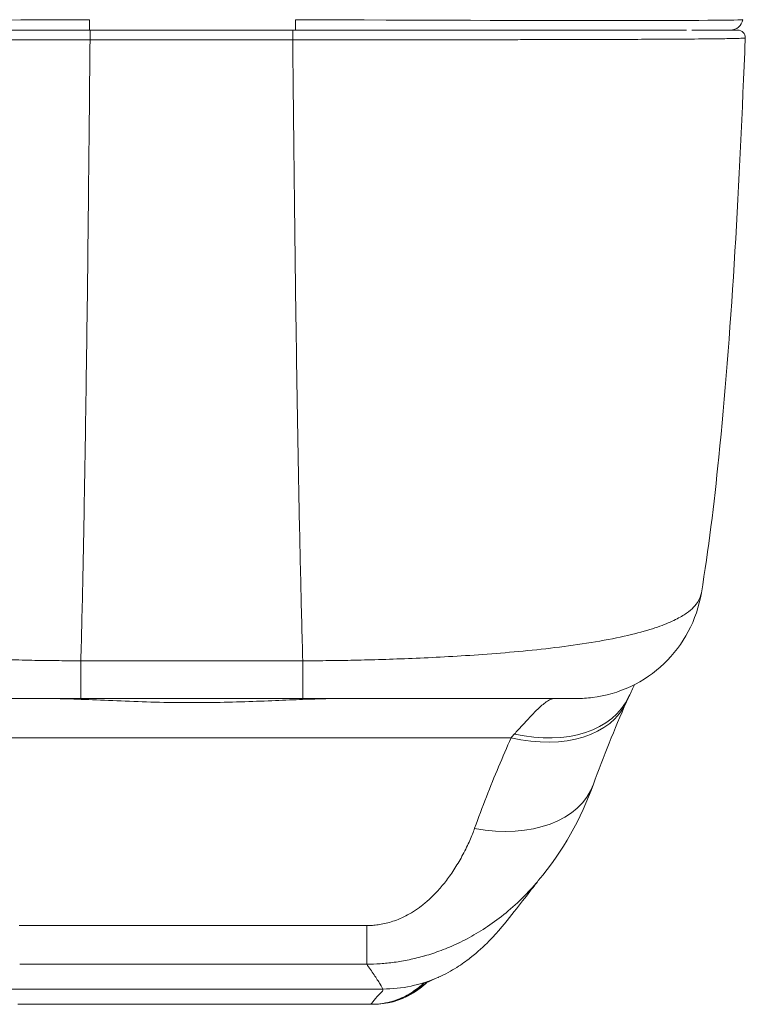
# Model space of a CAD drawing. Header units: inches. Extents: x 1 to 177, y 1 to 112.
# Tile 43 of 70: x 62.31 to 63.44, y 95.62 to 97.16. Entities that reach past the tile are written whole.
import ezdxf

# ---------------------------------------------------------------- set-up
doc = ezdxf.new("R2010")
doc.units = ezdxf.units.IN
doc.header["$LTSCALE"] = 10.666667
doc.header["$MEASUREMENT"] = 0
doc.layers.add('Visible (ANSI)', color=7, linetype='Continuous', lineweight=13)
doc.layers.add('Visible Narrow (ANSI)', color=7, linetype='Continuous', lineweight=18)

msp = doc.modelspace()

# ---------------------------------------------------------------- linework, layer by layer
at = {"layer": 'Visible (ANSI)'}
for p, q in [((61.8273, 97.1422), (62.4172, 97.1422)), ((62.7388, 97.1422), (62.4172, 97.1422)), ((62.7388, 97.1422), (63.3489, 97.1422)), ((62.3054, 95.6216), (62.8566, 95.6216)), ((62.8578, 95.6216), (62.8566, 95.6216)), ((62.8578, 95.6216), (62.8603, 95.6216))]:
    msp.add_line(p, q, dxfattribs=at)
for centre, radius, start, end in [((63.4173, 97.1619), 0.0197, 270.0001, 350), ((63.4287, 97.1304), 0.0118, 357.7242, 90)]:
    msp.add_arc(centre, radius, start, end, dxfattribs=at)
for centre, major_axis, ratio, start_param, end_param in [((62.9784, 96.7236), (0, 0.9836), 0.001274, 4.10766, 4.107661), ((63.0183, 96.0318), (0.1852, -0.0666), 0.666643, 6.283144, 6.283184)]:
    msp.add_ellipse(centre, major_axis=major_axis, ratio=ratio, start_param=start_param, end_param=end_param, dxfattribs=at)
for points, knots in [([(63.4287, 97.1422), (63.4287, 97.1422), (63.4286, 97.1422), (63.4283, 97.1422), (63.428, 97.1422), (63.4275, 97.1422), (63.4268, 97.1422), (63.4261, 97.1422), (63.4252, 97.1422), (63.424, 97.1422), (63.4228, 97.1422), (63.4213, 97.1422), (63.4194, 97.1422), (63.4176, 97.1422), (63.4153, 97.1422), (63.4127, 97.1422), (63.41, 97.1422), (63.4069, 97.1422), (63.4032, 97.1422), (63.3995, 97.1422), (63.3952, 97.1422), (63.3903, 97.1422), (63.3853, 97.1422), (63.3797, 97.1422), (63.3732, 97.1422), (63.3684, 97.1422), (63.3631, 97.1422), (63.3573, 97.1422)], [0, 0, 0, 0, 0.027027, 0.027027, 0.027027, 0.0540541, 0.0540541, 0.0540541, 0.0810811, 0.0810811, 0.0810811, 0.1081081, 0.1081081, 0.1081081, 0.1351351, 0.1351351, 0.1351351, 0.1621622, 0.1621622, 0.1621622, 0.1891892, 0.1891892, 0.1891892, 0.2162162, 0.2162162, 0.2162162, 0.2362244, 0.2362244, 0.2362244, 0.2362244]), ([(63.4396, 97.1078), (63.4304, 96.8804), (63.4183, 96.664), (63.3917, 96.4014), (63.383, 96.3309), (63.372, 96.2638)], [0, 0, 0, 0, 1.842844, 1.842844, 2.570914, 2.570914, 2.570914, 2.570914]), ([(63.372, 96.2638), (63.3685, 96.2428), (63.3615, 96.2221), (63.3417, 96.1849), (63.3288, 96.1678), (63.2986, 96.1389), (63.2809, 96.1268), (63.2431, 96.1089), (63.2225, 96.1029), (63.1938, 96.0994), (63.1857, 96.0989), (63.1777, 96.0989)], [0, 0, 0, 0, 0.1620878, 0.1620878, 0.3213067, 0.3213067, 0.4806284, 0.4806284, 0.6399464, 0.6399464, 0.701197, 0.701197, 0.701197, 0.701197]), ([(61.978, 96.0989), (61.978, 96.0989), (61.978, 96.0989), (61.978, 96.0989), (61.9781, 96.0989), (61.9783, 96.0989), (61.9789, 96.0989), (61.9795, 96.0989), (61.9803, 96.0989), (61.9815, 96.0989), (61.9827, 96.0989), (61.9843, 96.0989), (61.9864, 96.0989), (61.9884, 96.0989), (61.9909, 96.0989), (61.9941, 96.0989), (61.9972, 96.0989), (62.001, 96.0989), (62.0055, 96.0989), (62.0101, 96.0989), (62.0155, 96.0989), (62.022, 96.0989), (62.0285, 96.0989), (62.0359, 96.0989), (62.0449, 96.0989), (62.0538, 96.0989), (62.0642, 96.0989), (62.0756, 96.0989), (62.0869, 96.0989), (62.0993, 96.0989), (62.1119, 96.0989), (62.1244, 96.0989), (62.1372, 96.0989), (62.15, 96.0989), (62.1628, 96.0989), (62.1755, 96.0989), (62.188, 96.0989), (62.2005, 96.0989), (62.2128, 96.0989), (62.2248, 96.0989), (62.2368, 96.0989), (62.2485, 96.0989), (62.26, 96.0989), (62.2714, 96.0989), (62.2825, 96.0989), (62.2933, 96.0989), (62.3041, 96.0989), (62.3145, 96.0989), (62.3245, 96.0989), (62.3345, 96.0989), (62.3441, 96.0989), (62.3533, 96.0989), (62.3625, 96.0989), (62.3713, 96.0989), (62.3798, 96.0989), (62.3883, 96.0989), (62.3963, 96.0989), (62.404, 96.0989)], [0.0907177, 0.0907177, 0.0907177, 0.0907177, 0.1, 0.1, 0.1, 0.15, 0.15, 0.15, 0.2, 0.2, 0.2, 0.25, 0.25, 0.25, 0.3, 0.3, 0.3, 0.35, 0.35, 0.35, 0.4, 0.4, 0.4, 0.45, 0.45, 0.45, 0.5, 0.5, 0.5, 0.55, 0.55, 0.55, 0.6, 0.6, 0.6, 0.65, 0.65, 0.65, 0.7, 0.7, 0.7, 0.75, 0.75, 0.75, 0.8, 0.8, 0.8, 0.85, 0.85, 0.85, 0.9, 0.9, 0.9, 0.95, 0.95, 0.95, 1, 1, 1, 1]), ([(62.404, 96.0989), (62.4128, 96.0989), (62.4213, 96.0989), (62.4295, 96.0989), (62.4377, 96.0989), (62.4456, 96.0989), (62.4531, 96.0989), (62.4607, 96.0989), (62.468, 96.0989), (62.475, 96.0989), (62.4821, 96.0989), (62.4888, 96.0989), (62.4953, 96.0989), (62.5017, 96.0989), (62.5078, 96.0989), (62.5137, 96.0989), (62.5196, 96.0989), (62.5252, 96.0989), (62.5305, 96.0989), (62.5358, 96.0989), (62.5408, 96.0989), (62.5455, 96.0989), (62.5503, 96.0989), (62.5547, 96.0989), (62.559, 96.0989), (62.5632, 96.0989), (62.5673, 96.0989), (62.5713, 96.0989), (62.5753, 96.0989), (62.5793, 96.0989), (62.5833, 96.0989), (62.5873, 96.0989), (62.5914, 96.0989), (62.5956, 96.0989), (62.5999, 96.0989), (62.6043, 96.0989), (62.6091, 96.0989), (62.6138, 96.0989), (62.6188, 96.0989), (62.6241, 96.0989), (62.6294, 96.0989), (62.635, 96.0989), (62.6408, 96.0989), (62.6467, 96.0989), (62.6528, 96.0989), (62.6592, 96.0989), (62.6657, 96.0989), (62.6724, 96.0989), (62.6794, 96.0989), (62.6864, 96.0989), (62.6937, 96.0989), (62.7012, 96.0989), (62.7088, 96.0989), (62.7167, 96.0989), (62.7248, 96.0989), (62.733, 96.0989), (62.7415, 96.0989), (62.7502, 96.0989)], [0, 0, 0, 0, 0.0526316, 0.0526316, 0.0526316, 0.1052632, 0.1052632, 0.1052632, 0.1578947, 0.1578947, 0.1578947, 0.2105263, 0.2105263, 0.2105263, 0.2631579, 0.2631579, 0.2631579, 0.3157895, 0.3157895, 0.3157895, 0.3684211, 0.3684211, 0.3684211, 0.4210526, 0.4210526, 0.4210526, 0.4736842, 0.4736842, 0.4736842, 0.5263158, 0.5263158, 0.5263158, 0.5789474, 0.5789474, 0.5789474, 0.6315789, 0.6315789, 0.6315789, 0.6842105, 0.6842105, 0.6842105, 0.7368421, 0.7368421, 0.7368421, 0.7894737, 0.7894737, 0.7894737, 0.8421053, 0.8421053, 0.8421053, 0.8947368, 0.8947368, 0.8947368, 0.9473684, 0.9473684, 0.9473684, 1, 1, 1, 1]), ([(62.7502, 96.0989), (62.7583, 96.0989), (62.7667, 96.0989), (62.7756, 96.0989), (62.7844, 96.0989), (62.7937, 96.0989), (62.8034, 96.0989), (62.8131, 96.0989), (62.8232, 96.0989), (62.8337, 96.0989), (62.8443, 96.0989), (62.8553, 96.0989), (62.8667, 96.0989), (62.878, 96.0989), (62.8898, 96.0989), (62.9018, 96.0989), (62.9139, 96.0989), (62.9264, 96.0989), (62.9392, 96.0989), (62.9519, 96.0989), (62.9649, 96.0989), (62.9781, 96.0989), (62.9912, 96.0989), (63.0044, 96.0989), (63.0176, 96.0989), (63.0308, 96.0989), (63.0439, 96.0989), (63.0568, 96.0989), (63.0697, 96.0989), (63.0824, 96.0989), (63.0935, 96.0989), (63.1047, 96.0989), (63.1144, 96.0989), (63.1226, 96.0989), (63.1308, 96.0989), (63.1377, 96.0989), (63.1434, 96.0989), (63.1492, 96.0989), (63.1539, 96.0989), (63.1578, 96.0989), (63.1617, 96.0989), (63.1648, 96.0989), (63.1673, 96.0989), (63.1698, 96.0989), (63.1717, 96.0989), (63.1732, 96.0989), (63.1747, 96.0989), (63.1757, 96.0989), (63.1764, 96.0989), (63.1771, 96.0989), (63.1775, 96.0989), (63.1776, 96.0989), (63.1777, 96.0989), (63.1777, 96.0989), (63.1777, 96.0989)], [0, 0, 0, 0, 0.0526316, 0.0526316, 0.0526316, 0.1052632, 0.1052632, 0.1052632, 0.1578947, 0.1578947, 0.1578947, 0.2105263, 0.2105263, 0.2105263, 0.2631579, 0.2631579, 0.2631579, 0.3157895, 0.3157895, 0.3157895, 0.3684211, 0.3684211, 0.3684211, 0.4210526, 0.4210526, 0.4210526, 0.4736842, 0.4736842, 0.4736842, 0.5263158, 0.5263158, 0.5263158, 0.5789474, 0.5789474, 0.5789474, 0.6315789, 0.6315789, 0.6315789, 0.6842105, 0.6842105, 0.6842105, 0.7368421, 0.7368421, 0.7368421, 0.7894737, 0.7894737, 0.7894737, 0.8421053, 0.8421053, 0.8421053, 0.8947368, 0.8947368, 0.8947368, 0.9125409, 0.9125409, 0.9125409, 0.9125409]), ([(63.1176, 95.8146), (63.1104, 95.8061), (63.0958, 95.7862), (63.0668, 95.7495), (63.0559, 95.7359), (63.0326, 95.7122), (63.0234, 95.7034), (63.0052, 95.6892), (62.9982, 95.6841), (62.9819, 95.6739), (62.9724, 95.6686), (62.9616, 95.6638)], [0, 0, 0, 0, 0.755136, 0.755136, 1.132624, 1.132624, 1.32968, 1.32968, 1.433174, 1.433174, 1.540426, 1.540426, 1.540426, 1.540426]), ([(62.9447, 95.6571), (62.9372, 95.6495), (62.9122, 95.63), (62.8809, 95.6216), (62.8603, 95.6216)], [0.4932831, 0.4932831, 0.4932831, 0.4932831, 0.6666667, 1, 1, 1, 1]), ([(62.9616, 95.6638), (62.9337, 95.6513), (62.9371, 95.6535), (62.9366, 95.6532), (62.9365, 95.6532), (62.9365, 95.6532)], [0, 0, 0, 0, 1.308756, 1.308756, 1.581719, 1.581719, 1.581719, 1.581719])]:
    msp.add_open_spline(points, degree=3, knots=knots, dxfattribs=at)
for points in [[(63.4396, 97.1078), (63.4399, 97.1151), (63.4402, 97.1225), (63.4405, 97.1299)], [(63.372, 96.2638), (63.372, 96.2638), (63.372, 96.2638), (63.372, 96.2638)], [(63.2675, 96.1205), (63.2648, 96.1147), (63.262, 96.1085), (63.259, 96.102)], [(63.1429, 96.0989), (63.1429, 96.0989), (63.1429, 96.0989), (63.1429, 96.0989)], [(63.259, 96.102), (63.2578, 96.0994), (63.2565, 96.0967), (63.2553, 96.0938)], [(63.2553, 96.0938), (63.2363, 96.0507), (63.219, 96.0082), (63.2036, 95.9652)], [(63.2036, 95.9652), (63.1843, 95.9116), (63.1562, 95.8605), (63.1176, 95.8146)], [(63.1176, 95.8146), (63.1176, 95.8146), (63.1176, 95.8146), (63.1176, 95.8146)]]:
    msp.add_open_spline(points, degree=3, dxfattribs=at)
at = {"layer": 'Visible Narrow (ANSI)'}
for p, q in [((62.4172, 97.1584), (62.4172, 97.1422)), ((62.7388, 97.1584), (62.7388, 97.1422)), ((63.2359, 97.1276), (63.2359, 97.1276)), ((62.0822, 96.0376), (63.075, 96.0376)), ((62.2845, 95.6455), (62.875, 95.6455))]:
    msp.add_line(p, q, dxfattribs=at)
for centre, major_axis, ratio, start_param, end_param in [((62.4383, 97.1619), (-0.719, -0.0034), 0.004617, 0.000791, 1.54143), ((62.7177, 97.1619), (-0.719, 0.0034), 0.004617, 1.600163, 3.140801), ((62.4181, 97.1304), (0, 0.0118), 0.001246, 0, 1.866224), ((62.7344, 97.1304), (0, 0.0118), 0.001301, 0, 1.866224), ((62.9784, 96.724), (0, 0.6299), 0.001274, 3.618537, 3.618541), ((62.404, 96.2957), (0, -0.1969), 0.001127, 5.489535, 6.283185), ((62.7502, 96.2957), (0, -0.1969), 0.00142, 5.489535, 6.283185), ((63.0805, 96.1849), (0.1785, -0.0829), 0.684057, 5.01902, 6.283183), ((62.4307, 96.0824), (0, 0.0197), 0.001276, 0.771324, 0.771359), ((63.0751, 96.1732), (0.1801, -0.0794), 0.656322, 4.992863, 6.283186), ((63.1104, 95.8334), (-0.0881, -0.2613), 0.477392, 3.95474, 3.990452), ((63.0183, 96.0318), (0.1852, -0.0666), 0.666643, 4.94676, 6.283144), ((62.8504, 95.88), (-0.0006, -0.1968), 0.001649, 0.10317, 0.811034)]:
    msp.add_ellipse(centre, major_axis=major_axis, ratio=ratio, start_param=start_param, end_param=end_param, dxfattribs=at)
for points, knots in [([(62.4181, 97.1269), (62.4163, 97.1269), (62.4145, 97.1269), (62.4125, 97.1269), (62.4104, 97.1269), (62.4082, 97.1269), (62.4059, 97.1269), (62.4059, 97.1269), (62.4059, 97.1269), (62.4058, 97.1269), (62.4036, 97.1269), (62.4012, 97.1269), (62.3987, 97.1269), (62.3986, 97.1269), (62.3986, 97.1269), (62.3986, 97.1269), (62.3961, 97.1269), (62.3935, 97.1269), (62.3908, 97.1269), (62.3907, 97.1269), (62.3907, 97.1269), (62.3907, 97.1269), (62.388, 97.1269), (62.3852, 97.1269), (62.3823, 97.1269), (62.3823, 97.1269), (62.3823, 97.1269), (62.3822, 97.1269), (62.3794, 97.1269), (62.3765, 97.1269), (62.3734, 97.1269), (62.3734, 97.1269), (62.3734, 97.1269), (62.3733, 97.1269), (62.3703, 97.1269), (62.3672, 97.1269), (62.3639, 97.1269), (62.3639, 97.1269), (62.3639, 97.1269), (62.3638, 97.1269), (62.3605, 97.1269), (62.3571, 97.1269), (62.3535, 97.1269), (62.3535, 97.1269), (62.3534, 97.1269), (62.3534, 97.1269), (62.3498, 97.1269), (62.3459, 97.1269), (62.3419, 97.127), (62.3418, 97.127), (62.3418, 97.127), (62.3418, 97.127), (62.3377, 97.127), (62.3334, 97.127), (62.3288, 97.127), (62.3287, 97.127), (62.3287, 97.127), (62.3286, 97.127), (62.324, 97.127), (62.3191, 97.127), (62.3138, 97.127), (62.3138, 97.127), (62.3138, 97.127), (62.3137, 97.127), (62.3085, 97.127), (62.3028, 97.127), (62.2969, 97.127), (62.2968, 97.127), (62.2968, 97.127), (62.2967, 97.127), (62.2908, 97.127), (62.2845, 97.127), (62.278, 97.127), (62.2779, 97.127), (62.2779, 97.127), (62.2778, 97.127), (62.2713, 97.127), (62.2645, 97.127), (62.2574, 97.127), (62.2574, 97.127), (62.2574, 97.127), (62.2573, 97.127), (62.2502, 97.127), (62.2429, 97.127), (62.2353, 97.127), (62.2353, 97.127), (62.2352, 97.127), (62.2352, 97.127), (62.2276, 97.127), (62.2197, 97.127), (62.2116, 97.127), (62.2116, 97.127), (62.2115, 97.127), (62.2115, 97.127), (62.2034, 97.127), (62.1949, 97.1271), (62.1862, 97.1271), (62.1862, 97.1271), (62.1861, 97.1271), (62.1861, 97.1271), (62.1773, 97.1271), (62.1683, 97.1271), (62.1589, 97.1271), (62.1589, 97.1271), (62.1588, 97.1271), (62.1588, 97.1271), (62.1494, 97.1271), (62.1396, 97.1271), (62.1295, 97.1271), (62.1295, 97.1271), (62.1295, 97.1271), (62.1294, 97.1271), (62.1193, 97.1272), (62.1089, 97.1272), (62.098, 97.1272), (62.098, 97.1272), (62.0979, 97.1272), (62.0979, 97.1272), (62.087, 97.1272), (62.0758, 97.1272), (62.0642, 97.1272), (62.0642, 97.1272), (62.0641, 97.1272), (62.0641, 97.1272), (62.0525, 97.1273), (62.0405, 97.1273), (62.0282, 97.1273), (62.0282, 97.1273), (62.0281, 97.1273), (62.0281, 97.1273), (62.0158, 97.1273), (62.0032, 97.1274), (61.9904, 97.1274), (61.9904, 97.1274), (61.9904, 97.1274), (61.9903, 97.1274), (61.9775, 97.1274), (61.9644, 97.1275), (61.9511, 97.1275), (61.9511, 97.1275), (61.9511, 97.1275), (61.9511, 97.1275), (61.9377, 97.1276), (61.9242, 97.1276), (61.9105, 97.1277), (61.9104, 97.1277), (61.9104, 97.1277), (61.9104, 97.1277), (61.8967, 97.1277), (61.8828, 97.1278), (61.869, 97.1278), (61.869, 97.1278), (61.869, 97.1278), (61.869, 97.1278), (61.8552, 97.1279), (61.8415, 97.128), (61.8292, 97.128), (61.8292, 97.128), (61.8292, 97.128), (61.8292, 97.128), (61.817, 97.1281), (61.8062, 97.1282), (61.7967, 97.1283), (61.7967, 97.1283), (61.7967, 97.1283), (61.7967, 97.1283), (61.7872, 97.1283), (61.779, 97.1284), (61.7719, 97.1285), (61.7719, 97.1285), (61.7719, 97.1285), (61.7719, 97.1285), (61.7648, 97.1286), (61.7587, 97.1286), (61.7534, 97.1287), (61.7534, 97.1287), (61.7534, 97.1287), (61.7534, 97.1287), (61.7482, 97.1288), (61.7437, 97.1288), (61.7398, 97.1289), (61.7398, 97.1289), (61.7398, 97.1289), (61.7398, 97.1289), (61.736, 97.129), (61.7327, 97.129), (61.73, 97.1291), (61.73, 97.1291), (61.73, 97.1291), (61.73, 97.1291), (61.7272, 97.1291), (61.7249, 97.1292), (61.7231, 97.1293), (61.7231, 97.1293), (61.723, 97.1293), (61.723, 97.1293), (61.7212, 97.1293), (61.7196, 97.1294), (61.7184, 97.1294), (61.7184, 97.1294), (61.7184, 97.1294), (61.7184, 97.1294), (61.7172, 97.1295), (61.7163, 97.1296), (61.7156, 97.1296), (61.7156, 97.1296), (61.7156, 97.1296), (61.7156, 97.1296), (61.7149, 97.1297), (61.7144, 97.1297), (61.7141, 97.1298), (61.7141, 97.1298), (61.7141, 97.1298), (61.7141, 97.1298), (61.7139, 97.1298), (61.7137, 97.1298), (61.7137, 97.1299)], [0, 0, 0, 0, 0.0266821, 0.0266821, 0.0266821, 0.0537236, 0.0537236, 0.0537236, 0.0540541, 0.0540541, 0.0540541, 0.0807638, 0.0807638, 0.0807638, 0.0810811, 0.0810811, 0.0810811, 0.1078045, 0.1078045, 0.1078045, 0.1081081, 0.1081081, 0.1081081, 0.1348444, 0.1348444, 0.1348444, 0.1351351, 0.1351351, 0.1351351, 0.1618839, 0.1618839, 0.1618839, 0.1621622, 0.1621622, 0.1621622, 0.1889244, 0.1889244, 0.1889244, 0.1891892, 0.1891892, 0.1891892, 0.2159652, 0.2159652, 0.2159652, 0.2162162, 0.2162162, 0.2162162, 0.243006, 0.243006, 0.243006, 0.2432432, 0.2432432, 0.2432432, 0.2700466, 0.2700466, 0.2700466, 0.2702703, 0.2702703, 0.2702703, 0.2970878, 0.2970878, 0.2970878, 0.2972973, 0.2972973, 0.2972973, 0.3241293, 0.3241293, 0.3241293, 0.3243243, 0.3243243, 0.3243243, 0.3511695, 0.3511695, 0.3511695, 0.3513514, 0.3513514, 0.3513514, 0.3782099, 0.3782099, 0.3782099, 0.3783784, 0.3783784, 0.3783784, 0.4052505, 0.4052505, 0.4052505, 0.4054054, 0.4054054, 0.4054054, 0.4322909, 0.4322909, 0.4322909, 0.4324324, 0.4324324, 0.4324324, 0.4593316, 0.4593316, 0.4593316, 0.4594595, 0.4594595, 0.4594595, 0.4863722, 0.4863722, 0.4863722, 0.4864865, 0.4864865, 0.4864865, 0.5134128, 0.5134128, 0.5134128, 0.5135135, 0.5135135, 0.5135135, 0.5404535, 0.5404535, 0.5404535, 0.5405405, 0.5405405, 0.5405405, 0.5674942, 0.5674942, 0.5674942, 0.5675676, 0.5675676, 0.5675676, 0.5945348, 0.5945348, 0.5945348, 0.5945946, 0.5945946, 0.5945946, 0.6215754, 0.6215754, 0.6215754, 0.6216216, 0.6216216, 0.6216216, 0.648616, 0.648616, 0.648616, 0.6486486, 0.6486486, 0.6486486, 0.6756567, 0.6756567, 0.6756567, 0.6756757, 0.6756757, 0.6756757, 0.7026974, 0.7026974, 0.7026974, 0.7027027, 0.7027027, 0.7027027, 0.7297297, 0.7297297, 0.7297297, 0.7297378, 0.7297378, 0.7297378, 0.7567568, 0.7567568, 0.7567568, 0.7567785, 0.7567785, 0.7567785, 0.7837838, 0.7837838, 0.7837838, 0.7838193, 0.7838193, 0.7838193, 0.8108108, 0.8108108, 0.8108108, 0.8108599, 0.8108599, 0.8108599, 0.8378378, 0.8378378, 0.8378378, 0.8379005, 0.8379005, 0.8379005, 0.8648649, 0.8648649, 0.8648649, 0.8649412, 0.8649412, 0.8649412, 0.8918919, 0.8918919, 0.8918919, 0.8919818, 0.8919818, 0.8919818, 0.9189189, 0.9189189, 0.9189189, 0.9190223, 0.9190223, 0.9190223, 0.9459459, 0.9459459, 0.9459459, 0.946063, 0.946063, 0.946063, 0.972973, 0.972973, 0.972973, 0.9731035, 0.9731035, 0.9731035, 0.9982359, 0.9982359, 0.9982359, 0.9982359]), ([(63.4405, 97.1299), (63.4405, 97.1299), (63.4404, 97.1298), (63.4401, 97.1298), (63.4398, 97.1297), (63.4393, 97.1297), (63.4386, 97.1296), (63.4378, 97.1296), (63.4369, 97.1295), (63.4357, 97.1294), (63.4344, 97.1294), (63.4329, 97.1293), (63.431, 97.1293), (63.4291, 97.1292), (63.4269, 97.1292), (63.4241, 97.1291), (63.4214, 97.129), (63.4182, 97.129), (63.4145, 97.1289), (63.4107, 97.1288), (63.4064, 97.1288), (63.4013, 97.1287), (63.3963, 97.1286), (63.3905, 97.1286), (63.3839, 97.1285), (63.3773, 97.1284), (63.3699, 97.1284), (63.3614, 97.1283), (63.3528, 97.1282), (63.3432, 97.1282), (63.332, 97.1281), (63.3209, 97.128), (63.3083, 97.128), (63.2945, 97.1279), (63.2806, 97.1278), (63.2656, 97.1277), (63.2508, 97.1277), (63.2361, 97.1276), (63.2215, 97.1276), (63.2074, 97.1275), (63.1933, 97.1275), (63.1795, 97.1275), (63.1661, 97.1274), (63.1527, 97.1274), (63.1396, 97.1274), (63.1269, 97.1273), (63.1142, 97.1273), (63.1019, 97.1273), (63.0899, 97.1273), (63.078, 97.1272), (63.0665, 97.1272), (63.0554, 97.1272), (63.0444, 97.1272), (63.0337, 97.1272), (63.0235, 97.1271), (63.0132, 97.1271), (63.0033, 97.1271), (62.9938, 97.1271), (62.9843, 97.1271), (62.9752, 97.1271), (62.9663, 97.1271), (62.9575, 97.1271), (62.949, 97.127), (62.9408, 97.127), (62.9326, 97.127), (62.9247, 97.127), (62.9171, 97.127), (62.9094, 97.127), (62.902, 97.127), (62.8949, 97.127), (62.8878, 97.127), (62.881, 97.127), (62.8744, 97.127), (62.8678, 97.127), (62.8615, 97.127), (62.8555, 97.127), (62.8495, 97.127), (62.8439, 97.127), (62.8386, 97.127), (62.8333, 97.127), (62.8283, 97.127), (62.8237, 97.127), (62.819, 97.127), (62.8147, 97.127), (62.8105, 97.127), (62.8064, 97.1269), (62.8026, 97.1269), (62.7989, 97.1269), (62.7953, 97.1269), (62.7918, 97.1269), (62.7885, 97.1269), (62.7852, 97.1269), (62.782, 97.1269), (62.779, 97.1269), (62.7759, 97.1269), (62.773, 97.1269), (62.7701, 97.1269), (62.7672, 97.1269), (62.7644, 97.1269), (62.7617, 97.1269), (62.7589, 97.1269), (62.7563, 97.1269), (62.7538, 97.1269), (62.7513, 97.1269), (62.7488, 97.1269), (62.7466, 97.1269), (62.7443, 97.1269), (62.7421, 97.1269), (62.74, 97.1269), (62.738, 97.1269), (62.7361, 97.1269), (62.7344, 97.1269)], [0, 0, 0, 0, 0.027027, 0.027027, 0.027027, 0.054054, 0.054054, 0.054054, 0.081081, 0.081081, 0.081081, 0.108108, 0.108108, 0.108108, 0.135135, 0.135135, 0.135135, 0.162162, 0.162162, 0.162162, 0.189189, 0.189189, 0.189189, 0.216216, 0.216216, 0.216216, 0.243243, 0.243243, 0.243243, 0.27027, 0.27027, 0.27027, 0.297297, 0.297297, 0.297297, 0.324324, 0.324324, 0.324324, 0.351351, 0.351351, 0.351351, 0.378378, 0.378378, 0.378378, 0.405405, 0.405405, 0.405405, 0.432432, 0.432432, 0.432432, 0.459459, 0.459459, 0.459459, 0.486486, 0.486486, 0.486486, 0.513514, 0.513514, 0.513514, 0.540541, 0.540541, 0.540541, 0.567568, 0.567568, 0.567568, 0.594595, 0.594595, 0.594595, 0.621622, 0.621622, 0.621622, 0.648649, 0.648649, 0.648649, 0.675676, 0.675676, 0.675676, 0.702703, 0.702703, 0.702703, 0.72973, 0.72973, 0.72973, 0.756757, 0.756757, 0.756757, 0.783784, 0.783784, 0.783784, 0.810811, 0.810811, 0.810811, 0.837838, 0.837838, 0.837838, 0.864865, 0.864865, 0.864865, 0.891892, 0.891892, 0.891892, 0.918919, 0.918919, 0.918919, 0.945946, 0.945946, 0.945946, 0.972973, 0.972973, 0.972973, 1, 1, 1, 1]), ([(62.4038, 96.1577), (62.4049, 96.1976), (62.4059, 96.2401), (62.4068, 96.2852), (62.4078, 96.3302), (62.4087, 96.3778), (62.4095, 96.4279), (62.4104, 96.4781), (62.4112, 96.5309), (62.412, 96.5861), (62.4128, 96.6414), (62.4136, 96.6991), (62.4143, 96.7567), (62.415, 96.8144), (62.4156, 96.8718), (62.4162, 96.933), (62.4169, 96.9943), (62.4175, 97.0593), (62.4181, 97.1269)], [0, 0, 0, 0, 0.166667, 0.166667, 0.166667, 0.333333, 0.333333, 0.333333, 0.5, 0.5, 0.5, 0.666667, 0.666667, 0.666667, 0.833333, 0.833333, 0.833333, 1, 1, 1, 1]), ([(62.7344, 97.1269), (62.7264, 97.1269), (62.7187, 97.1269), (62.7115, 97.1269), (62.7043, 97.1269), (62.6975, 97.1269), (62.691, 97.1269), (62.6846, 97.1269), (62.6784, 97.1269), (62.6726, 97.1269), (62.6667, 97.1269), (62.6612, 97.1269), (62.6559, 97.1269), (62.6506, 97.1269), (62.6455, 97.1269), (62.6407, 97.1269), (62.6359, 97.1269), (62.6313, 97.1269), (62.6269, 97.1269), (62.6225, 97.1269), (62.6183, 97.1269), (62.6143, 97.1269), (62.6104, 97.1269), (62.6066, 97.1269), (62.603, 97.1269), (62.5993, 97.1269), (62.5957, 97.1269), (62.5919, 97.1269), (62.5881, 97.1269), (62.5842, 97.1269), (62.5801, 97.1269), (62.576, 97.1269), (62.5717, 97.1269), (62.5677, 97.1269), (62.5637, 97.1269), (62.5599, 97.1269), (62.5562, 97.1269), (62.5525, 97.1269), (62.5488, 97.1269), (62.545, 97.1269), (62.5412, 97.1269), (62.5373, 97.1269), (62.5332, 97.1269), (62.5291, 97.1269), (62.5247, 97.1269), (62.5202, 97.1269), (62.5157, 97.1269), (62.511, 97.1269), (62.5062, 97.1269), (62.5013, 97.1269), (62.4963, 97.1269), (62.4911, 97.1269), (62.4859, 97.1269), (62.4805, 97.1269), (62.4748, 97.1269), (62.4692, 97.1269), (62.4634, 97.1269), (62.4574, 97.1269), (62.4514, 97.1269), (62.4451, 97.1269), (62.4386, 97.1269), (62.4321, 97.1269), (62.4252, 97.1269), (62.4181, 97.1269)], [0, 0, 0, 0, 0.047619, 0.047619, 0.047619, 0.095238, 0.095238, 0.095238, 0.142857, 0.142857, 0.142857, 0.190476, 0.190476, 0.190476, 0.238095, 0.238095, 0.238095, 0.285714, 0.285714, 0.285714, 0.333333, 0.333333, 0.333333, 0.380952, 0.380952, 0.380952, 0.428571, 0.428571, 0.428571, 0.47619, 0.47619, 0.47619, 0.52381, 0.52381, 0.52381, 0.571429, 0.571429, 0.571429, 0.619048, 0.619048, 0.619048, 0.666667, 0.666667, 0.666667, 0.714286, 0.714286, 0.714286, 0.761905, 0.761905, 0.761905, 0.809524, 0.809524, 0.809524, 0.857143, 0.857143, 0.857143, 0.904762, 0.904762, 0.904762, 0.952381, 0.952381, 0.952381, 1, 1, 1, 1]), ([(62.75, 96.1577), (62.7489, 96.1976), (62.7478, 96.2401), (62.7468, 96.2852), (62.7457, 96.3302), (62.7447, 96.3778), (62.7438, 96.4279), (62.7428, 96.4781), (62.7419, 96.5309), (62.741, 96.5861), (62.7401, 96.6414), (62.7393, 96.6991), (62.7385, 96.7567), (62.7378, 96.8144), (62.7371, 96.8718), (62.7364, 96.933), (62.7357, 96.9943), (62.735, 97.0593), (62.7344, 97.1269)], [0, 0, 0, 0, 0.166667, 0.166667, 0.166667, 0.333333, 0.333333, 0.333333, 0.5, 0.5, 0.5, 0.666667, 0.666667, 0.666667, 0.833333, 0.833333, 0.833333, 1, 1, 1, 1]), ([(61.7838, 96.2633), (61.7839, 96.2628), (61.784, 96.2624), (61.7841, 96.2619), (61.7841, 96.2619), (61.7841, 96.2619), (61.7841, 96.2619), (61.7846, 96.2593), (61.7855, 96.2566), (61.7868, 96.2539), (61.7868, 96.2539), (61.7868, 96.2539), (61.7868, 96.2539), (61.7881, 96.2511), (61.7898, 96.2483), (61.792, 96.2454), (61.792, 96.2454), (61.7921, 96.2454), (61.7921, 96.2454), (61.7943, 96.2425), (61.7971, 96.2396), (61.8005, 96.2367), (61.8006, 96.2367), (61.8006, 96.2367), (61.8006, 96.2367), (61.804, 96.2338), (61.8082, 96.2308), (61.8132, 96.2277), (61.8133, 96.2277), (61.8133, 96.2277), (61.8133, 96.2277), (61.8183, 96.2246), (61.8243, 96.2214), (61.8314, 96.2182), (61.8315, 96.2182), (61.8315, 96.2182), (61.8315, 96.2182), (61.8386, 96.215), (61.8469, 96.2118), (61.8566, 96.2087), (61.8567, 96.2086), (61.8567, 96.2086), (61.8567, 96.2086), (61.8665, 96.2054), (61.8777, 96.2022), (61.8909, 96.199), (61.8909, 96.199), (61.8909, 96.199), (61.891, 96.1989), (61.9042, 96.1957), (61.9195, 96.1925), (61.9361, 96.1894), (61.9361, 96.1894), (61.9361, 96.1894), (61.9361, 96.1894), (61.9527, 96.1864), (61.9706, 96.1836), (61.9887, 96.1812), (61.9888, 96.1812), (61.9888, 96.1812), (61.9888, 96.1812), (62.0069, 96.1787), (62.0253, 96.1766), (62.0436, 96.1746), (62.0436, 96.1746), (62.0436, 96.1746), (62.0436, 96.1746), (62.0619, 96.1727), (62.08, 96.1711), (62.0978, 96.1696), (62.0978, 96.1696), (62.0978, 96.1696), (62.0978, 96.1696), (62.1156, 96.1682), (62.1331, 96.1669), (62.1501, 96.1659), (62.1501, 96.1659), (62.1501, 96.1659), (62.1501, 96.1659), (62.1671, 96.1648), (62.1838, 96.1638), (62.2, 96.163), (62.2, 96.163), (62.2, 96.163), (62.2, 96.163), (62.2162, 96.1622), (62.2319, 96.1615), (62.2472, 96.161), (62.2472, 96.161), (62.2472, 96.161), (62.2472, 96.161), (62.2624, 96.1604), (62.2771, 96.1599), (62.2913, 96.1595), (62.2913, 96.1595), (62.2913, 96.1595), (62.2913, 96.1595), (62.3055, 96.1591), (62.319, 96.1588), (62.332, 96.1585), (62.3321, 96.1585), (62.3321, 96.1585), (62.3321, 96.1585), (62.3451, 96.1583), (62.3576, 96.1581), (62.3696, 96.158), (62.3697, 96.158), (62.3697, 96.158), (62.3697, 96.158), (62.3817, 96.1578), (62.3933, 96.1577), (62.4038, 96.1577)], [0.090722, 0.090722, 0.090722, 0.090722, 0.0998075, 0.0998075, 0.0998075, 0.1, 0.1, 0.1, 0.1498263, 0.1498263, 0.1498263, 0.15, 0.15, 0.15, 0.1998418, 0.1998418, 0.1998418, 0.2, 0.2, 0.2, 0.2498601, 0.2498601, 0.2498601, 0.25, 0.25, 0.25, 0.2998778, 0.2998778, 0.2998778, 0.3, 0.3, 0.3, 0.3498939, 0.3498939, 0.3498939, 0.35, 0.35, 0.35, 0.399912, 0.399912, 0.399912, 0.4, 0.4, 0.4, 0.4499303, 0.4499303, 0.4499303, 0.45, 0.45, 0.45, 0.4999478, 0.4999478, 0.4999478, 0.5, 0.5, 0.5, 0.5499645, 0.5499645, 0.5499645, 0.55, 0.55, 0.55, 0.5999816, 0.5999816, 0.5999816, 0.6, 0.6, 0.6, 0.6499987, 0.6499987, 0.6499987, 0.65, 0.65, 0.65, 0.7, 0.7, 0.7, 0.7000161, 0.7000161, 0.7000161, 0.75, 0.75, 0.75, 0.7500335, 0.7500335, 0.7500335, 0.8, 0.8, 0.8, 0.8000508, 0.8000508, 0.8000508, 0.85, 0.85, 0.85, 0.8500682, 0.8500682, 0.8500682, 0.9, 0.9, 0.9, 0.9000857, 0.9000857, 0.9000857, 0.95, 0.95, 0.95, 0.9501023, 0.9501023, 0.9501023, 1, 1, 1, 1]), ([(62.75, 96.1577), (62.7611, 96.1577), (62.7732, 96.1578), (62.7858, 96.158), (62.7985, 96.1581), (62.8116, 96.1583), (62.8253, 96.1586), (62.839, 96.1589), (62.8533, 96.1592), (62.8682, 96.1597), (62.8832, 96.1601), (62.8987, 96.1606), (62.9148, 96.1613), (62.9309, 96.1619), (62.9475, 96.1627), (62.9646, 96.1636), (62.9818, 96.1645), (62.9994, 96.1655), (63.0175, 96.1667), (63.0356, 96.168), (63.0541, 96.1694), (63.0728, 96.171), (63.0915, 96.1727), (63.1104, 96.1745), (63.1293, 96.1767), (63.1483, 96.1788), (63.1672, 96.1813), (63.1859, 96.1841), (63.2046, 96.1869), (63.223, 96.1901), (63.2394, 96.1935), (63.2558, 96.1969), (63.2702, 96.2004), (63.2825, 96.2039), (63.2948, 96.2074), (63.3051, 96.2108), (63.314, 96.2143), (63.3228, 96.2177), (63.3302, 96.2212), (63.3365, 96.2246), (63.3427, 96.2279), (63.3477, 96.2312), (63.3519, 96.2344), (63.356, 96.2376), (63.3593, 96.2407), (63.362, 96.2437), (63.3646, 96.2468), (63.3667, 96.2498), (63.3682, 96.2527), (63.3697, 96.2556), (63.3707, 96.2584), (63.3714, 96.2611), (63.3716, 96.262), (63.3718, 96.2629), (63.372, 96.2638)], [0, 0, 0, 0, 0.0526316, 0.0526316, 0.0526316, 0.1052632, 0.1052632, 0.1052632, 0.1578947, 0.1578947, 0.1578947, 0.2105263, 0.2105263, 0.2105263, 0.2631579, 0.2631579, 0.2631579, 0.3157895, 0.3157895, 0.3157895, 0.3684211, 0.3684211, 0.3684211, 0.4210526, 0.4210526, 0.4210526, 0.4736842, 0.4736842, 0.4736842, 0.5263158, 0.5263158, 0.5263158, 0.5789474, 0.5789474, 0.5789474, 0.6315789, 0.6315789, 0.6315789, 0.6842105, 0.6842105, 0.6842105, 0.7368421, 0.7368421, 0.7368421, 0.7894737, 0.7894737, 0.7894737, 0.8421053, 0.8421053, 0.8421053, 0.8947368, 0.8947368, 0.8947368, 0.9125042, 0.9125042, 0.9125042, 0.9125042]), ([(62.4038, 96.1577), (62.4126, 96.1577), (62.4211, 96.1577), (62.4293, 96.1577), (62.4375, 96.1577), (62.4453, 96.1577), (62.4529, 96.1577), (62.4605, 96.1577), (62.4678, 96.1577), (62.4748, 96.1577), (62.4818, 96.1577), (62.4885, 96.1577), (62.4949, 96.1577), (62.5014, 96.1577), (62.5075, 96.1577), (62.5134, 96.1577), (62.5192, 96.1577), (62.5248, 96.1577), (62.5301, 96.1577), (62.5354, 96.1577), (62.5404, 96.1577), (62.5452, 96.1577), (62.5499, 96.1577), (62.5544, 96.1577), (62.5587, 96.1577), (62.5629, 96.1577), (62.5671, 96.1577), (62.5711, 96.1577), (62.5751, 96.1577), (62.5791, 96.1577), (62.5832, 96.1577), (62.5872, 96.1577), (62.5913, 96.1577), (62.5956, 96.1577), (62.5999, 96.1577), (62.6043, 96.1577), (62.6091, 96.1577), (62.6138, 96.1577), (62.6188, 96.1577), (62.6241, 96.1577), (62.6294, 96.1577), (62.635, 96.1577), (62.6408, 96.1577), (62.6467, 96.1577), (62.6528, 96.1577), (62.6592, 96.1577), (62.6656, 96.1577), (62.6723, 96.1577), (62.6793, 96.1577), (62.6863, 96.1577), (62.6936, 96.1577), (62.7011, 96.1577), (62.7087, 96.1577), (62.7165, 96.1577), (62.7247, 96.1577), (62.7328, 96.1577), (62.7413, 96.1577), (62.75, 96.1577)], [0, 0, 0, 0, 0.052632, 0.052632, 0.052632, 0.105263, 0.105263, 0.105263, 0.157895, 0.157895, 0.157895, 0.210526, 0.210526, 0.210526, 0.263158, 0.263158, 0.263158, 0.315789, 0.315789, 0.315789, 0.368421, 0.368421, 0.368421, 0.421053, 0.421053, 0.421053, 0.473684, 0.473684, 0.473684, 0.526316, 0.526316, 0.526316, 0.578947, 0.578947, 0.578947, 0.631579, 0.631579, 0.631579, 0.684211, 0.684211, 0.684211, 0.736842, 0.736842, 0.736842, 0.789474, 0.789474, 0.789474, 0.842105, 0.842105, 0.842105, 0.894737, 0.894737, 0.894737, 0.947368, 0.947368, 0.947368, 1, 1, 1, 1]), ([(62.8089, 96.0989), (62.7996, 96.0989), (62.7892, 96.0987), (62.7777, 96.0984), (62.7661, 96.0981), (62.7534, 96.0976), (62.7397, 96.0971), (62.726, 96.0965), (62.7113, 96.0959), (62.6958, 96.0952), (62.6803, 96.0946), (62.6639, 96.094), (62.6469, 96.0935), (62.63, 96.093), (62.6124, 96.0927), (62.5945, 96.0925), (62.5766, 96.0924), (62.5585, 96.0925), (62.5403, 96.0928), (62.5222, 96.0931), (62.504, 96.0936), (62.4863, 96.0943), (62.4685, 96.0949), (62.4511, 96.0957), (62.4345, 96.0964), (62.4178, 96.0971), (62.402, 96.0977), (62.3875, 96.0982), (62.373, 96.0986), (62.3599, 96.0989), (62.3479, 96.0989)], [0, 0, 0, 0, 0.1, 0.1, 0.1, 0.2, 0.2, 0.2, 0.3, 0.3, 0.3, 0.4, 0.4, 0.4, 0.5, 0.5, 0.5, 0.6, 0.6, 0.6, 0.7, 0.7, 0.7, 0.8, 0.8, 0.8, 0.9, 0.9, 0.9, 1, 1, 1, 1]), ([(63.1429, 96.0989), (63.1409, 96.0989), (63.1388, 96.0983), (63.1366, 96.0974), (63.1344, 96.0964), (63.1322, 96.0951), (63.13, 96.0936), (63.1277, 96.092), (63.1255, 96.0902), (63.1233, 96.0883), (63.121, 96.0864), (63.1188, 96.0843), (63.1166, 96.0822), (63.1144, 96.0801), (63.1122, 96.0779), (63.1101, 96.0757), (63.108, 96.0735), (63.1059, 96.0713), (63.1039, 96.0691), (63.1018, 96.0669), (63.0998, 96.0647), (63.0978, 96.0626), (63.0958, 96.0604), (63.0939, 96.0583), (63.0919, 96.0562), (63.09, 96.054), (63.0881, 96.0519), (63.0861, 96.0498), (63.0842, 96.0477), (63.0822, 96.0456), (63.0803, 96.0435)], [0.0000309, 0.0000309, 0.0000309, 0.0000309, 0.1, 0.1, 0.1, 0.2, 0.2, 0.2, 0.3, 0.3, 0.3, 0.4, 0.4, 0.4, 0.5, 0.5, 0.5, 0.6, 0.6, 0.6, 0.7, 0.7, 0.7, 0.8, 0.8, 0.8, 0.9, 0.9, 0.9, 1, 1, 1, 1]), ([(63.075, 96.0376), (63.0685, 96.0229), (63.062, 96.0079), (63.0556, 95.9925), (63.0492, 95.9772), (63.0428, 95.9615), (63.0366, 95.9454), (63.0303, 95.9294), (63.0242, 95.913), (63.0182, 95.8963)], [0, 0, 0, 0, 0.333333, 0.333333, 0.333333, 0.666667, 0.666667, 0.666667, 1, 1, 1, 1]), ([(63.0182, 95.8963), (63.0161, 95.8905), (63.0136, 95.8843), (63.0106, 95.8774), (63.0076, 95.8705), (63.004, 95.8629), (63, 95.8555), (62.996, 95.848), (62.9918, 95.8407), (62.9874, 95.8339), (62.9831, 95.8271), (62.9787, 95.8209), (62.9743, 95.8151), (62.9699, 95.8094), (62.9655, 95.8041), (62.9612, 95.7993), (62.9568, 95.7945), (62.9524, 95.7901), (62.9481, 95.7861), (62.9438, 95.7821), (62.9395, 95.7785), (62.9353, 95.7752), (62.931, 95.7719), (62.9268, 95.769), (62.9227, 95.7664), (62.9186, 95.7638), (62.9145, 95.7615), (62.9106, 95.7595), (62.9066, 95.7575), (62.9028, 95.7557), (62.899, 95.7542), (62.8952, 95.7527), (62.8916, 95.7514), (62.888, 95.7503), (62.8844, 95.7492), (62.881, 95.7483), (62.8776, 95.7475), (62.8742, 95.7468), (62.871, 95.7462), (62.8678, 95.7457), (62.8647, 95.7453), (62.8617, 95.7449), (62.8587, 95.7447), (62.8558, 95.7445), (62.853, 95.7444), (62.8502, 95.7445)], [0, 0, 0, 0, 0.0666667, 0.0666667, 0.0666667, 0.1333333, 0.1333333, 0.1333333, 0.2, 0.2, 0.2, 0.2666667, 0.2666667, 0.2666667, 0.3333333, 0.3333333, 0.3333333, 0.4, 0.4, 0.4, 0.4666667, 0.4666667, 0.4666667, 0.5333333, 0.5333333, 0.5333333, 0.6, 0.6, 0.6, 0.6666667, 0.6666667, 0.6666667, 0.7333333, 0.7333333, 0.7333333, 0.8, 0.8, 0.8, 0.8666667, 0.8666667, 0.8666667, 0.9333333, 0.9333333, 0.9333333, 1, 1, 1, 1]), ([(63.1176, 95.8146), (63.1137, 95.81), (63.1098, 95.8055), (63.1059, 95.8013), (63.1059, 95.8013), (63.1059, 95.8013), (63.1059, 95.8013), (63.0967, 95.7913), (63.0874, 95.7821), (63.0779, 95.7737), (63.0779, 95.7737), (63.0779, 95.7737), (63.0779, 95.7737), (63.0684, 95.7653), (63.0589, 95.7577), (63.0493, 95.7507), (63.0493, 95.7507), (63.0493, 95.7507), (63.0493, 95.7507), (63.0397, 95.7438), (63.0302, 95.7375), (63.0207, 95.732), (63.0207, 95.7319), (63.0207, 95.7319), (63.0207, 95.7319), (63.0113, 95.7264), (63.002, 95.7214), (62.9928, 95.7171), (62.9928, 95.7171), (62.9928, 95.7171), (62.9927, 95.7171), (62.9836, 95.7127), (62.9747, 95.709), (62.9659, 95.7057), (62.9659, 95.7057), (62.9659, 95.7057), (62.9658, 95.7056), (62.9571, 95.7024), (62.9486, 95.6996), (62.9403, 95.6972), (62.9403, 95.6972), (62.9402, 95.6972), (62.9402, 95.6972), (62.9319, 95.6948), (62.9239, 95.6928), (62.916, 95.6912), (62.916, 95.6912), (62.9159, 95.6912), (62.9159, 95.6912), (62.9081, 95.6895), (62.9005, 95.6882), (62.893, 95.6872), (62.893, 95.6872), (62.8929, 95.6872), (62.8929, 95.6872), (62.8854, 95.6862), (62.8782, 95.6855), (62.871, 95.685), (62.871, 95.685), (62.8709, 95.685), (62.8709, 95.685), (62.8637, 95.6845), (62.8567, 95.6842), (62.8498, 95.6842)], [0.3048045, 0.3048045, 0.3048045, 0.3048045, 0.3333173, 0.3333173, 0.3333173, 0.3333333, 0.3333333, 0.3333333, 0.4, 0.4, 0.4, 0.4000348, 0.4000348, 0.4000348, 0.4666667, 0.4666667, 0.4666667, 0.466752, 0.466752, 0.466752, 0.5333333, 0.5333333, 0.5333333, 0.5334645, 0.5334645, 0.5334645, 0.6, 0.6, 0.6, 0.6001826, 0.6001826, 0.6001826, 0.6666667, 0.6666667, 0.6666667, 0.6668966, 0.6668966, 0.6668966, 0.7333333, 0.7333333, 0.7333333, 0.7336125, 0.7336125, 0.7336125, 0.8, 0.8, 0.8, 0.8003274, 0.8003274, 0.8003274, 0.8666667, 0.8666667, 0.8666667, 0.8670429, 0.8670429, 0.8670429, 0.9333333, 0.9333333, 0.9333333, 0.9337573, 0.9337573, 0.9337573, 1, 1, 1, 1]), ([(62.8502, 95.7445), (62.8068, 95.7446), (62.7626, 95.7446), (62.7172, 95.7445), (62.6719, 95.7445), (62.6253, 95.7444), (62.5788, 95.7444), (62.5323, 95.7444), (62.4858, 95.7445), (62.4405, 95.7445), (62.3952, 95.7446), (62.351, 95.7446), (62.3077, 95.7445)], [0, 0, 0, 0, 0.25, 0.25, 0.25, 0.5, 0.5, 0.5, 0.75, 0.75, 0.75, 1, 1, 1, 1]), ([(62.8498, 95.6842), (62.8067, 95.6844), (62.7628, 95.6843), (62.7176, 95.6843), (62.6723, 95.6842), (62.6256, 95.6842), (62.579, 95.6842), (62.5323, 95.6842), (62.4857, 95.6842), (62.4404, 95.6843), (62.3952, 95.6843), (62.3514, 95.6844), (62.3084, 95.6842)], [0, 0, 0, 0, 0.25, 0.25, 0.25, 0.5, 0.5, 0.5, 0.75, 0.75, 0.75, 1, 1, 1, 1]), ([(62.875, 95.6455), (62.8747, 95.6464), (62.873, 95.6493), (62.8706, 95.6533), (62.8681, 95.6572), (62.8649, 95.6623), (62.8613, 95.6677), (62.8577, 95.6731), (62.8538, 95.6788), (62.8498, 95.6842)], [0, 0, 0, 0, 0.333333, 0.333333, 0.333333, 0.666667, 0.666667, 0.666667, 1, 1, 1, 1]), ([(62.8566, 95.6216), (62.863, 95.6216), (62.8751, 95.6226), (62.8909, 95.6264), (62.9045, 95.6314), (62.9162, 95.6375), (62.9262, 95.644), (62.9328, 95.6494), (62.9363, 95.6525), (62.9372, 95.6533)], [0, 0, 0, 0, 0.0666667, 0.1333333, 0.2, 0.2666667, 0.3333333, 0.4, 0.4219213, 0.4219213, 0.4219213, 0.4219213]), ([(62.9391, 95.654), (62.938, 95.653), (62.9369, 95.652), (62.9358, 95.651), (62.9331, 95.6486), (62.9302, 95.6463), (62.9271, 95.6441), (62.924, 95.6418), (62.9207, 95.6396), (62.9171, 95.6376), (62.9134, 95.6355), (62.9096, 95.6335), (62.9053, 95.6316), (62.9011, 95.6297), (62.8966, 95.6281), (62.8917, 95.6266), (62.8868, 95.6251), (62.8815, 95.6239), (62.8759, 95.623), (62.8702, 95.6221), (62.8642, 95.6216), (62.8578, 95.6216)], [0.5715244, 0.5715244, 0.5715244, 0.5715244, 0.6, 0.6, 0.6, 0.6666667, 0.6666667, 0.6666667, 0.7333333, 0.7333333, 0.7333333, 0.8, 0.8, 0.8, 0.8666667, 0.8666667, 0.8666667, 0.9333333, 0.9333333, 0.9333333, 1, 1, 1, 1]), ([(62.875, 95.6455), (62.8899, 95.6455), (62.9047, 95.647), (62.9191, 95.6501), (62.9334, 95.6531), (62.9474, 95.6575), (62.9606, 95.6634), (62.961, 95.6635), (62.9613, 95.6636), (62.9616, 95.6638)], [0, 0, 0, 0, 0.1428571, 0.1428571, 0.1428571, 0.2857143, 0.2857143, 0.2857143, 0.2893546, 0.2893546, 0.2893546, 0.2893546]), ([(62.8566, 95.6216), (62.8565, 95.6216), (62.8584, 95.6245), (62.8613, 95.6281), (62.8642, 95.6316), (62.8681, 95.6357), (62.871, 95.6386), (62.8739, 95.6415), (62.8759, 95.6433), (62.875, 95.6455)], [0, 0, 0, 0, 0.333333, 0.333333, 0.333333, 0.666667, 0.666667, 0.666667, 1, 1, 1, 1])]:
    msp.add_open_spline(points, degree=3, knots=knots, dxfattribs=at)

doc.saveas('drawing.dxf')
